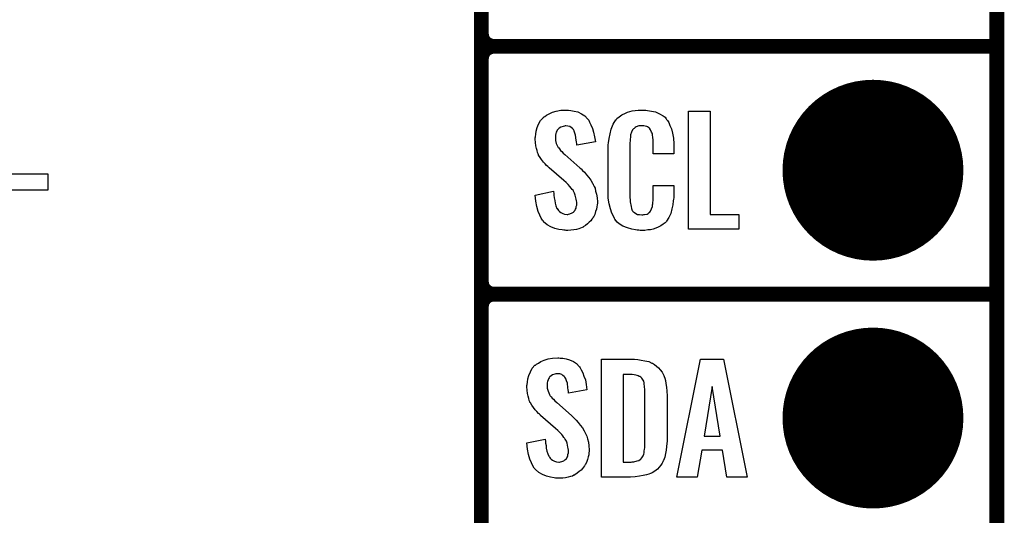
# Model space of a CAD drawing. Extents: x -0.07 to 0.95, y -0.15 to 2.1.
# Tile 5 of 23: x 0.56 to 0.95, y 0.16 to 0.36. Entities that reach past the tile are written whole.
import ezdxf

# ---------------------------------------------------------------- set-up
doc = ezdxf.new("R2010")
doc.units = 0
doc.layers.get('0').update_dxf_attribs({"linetype": 'CONTINUOUS'})
for name, color, linetype in [('gko', 6, 'CONTINUOUS'), ('gto', 2, 'CONTINUOUS'), ('gts', 1, 'CONTINUOUS')]:
    doc.layers.add(name, color=color, linetype=linetype)

# ---------------------------------------------------------------- blocks, each defined once
blk = doc.blocks.new('D47')
at = {"const_width": 0.003}
blk.add_lwpolyline([(-0.0015, 0, 1), (0.0015, 0, 1)], format="xyb", close=True, dxfattribs=at)
blk = doc.blocks.new('D59')
at = {"const_width": 0.0365}
blk.add_lwpolyline([(-0.01825, 0, 1), (0.01825, 0, 1)], format="xyb", close=True, dxfattribs=at)

msp = doc.modelspace()

# ---------------------------------------------------------------- linework, layer by layer
at = {"layer": 'gko', "color": 6, "const_width": 0.006}
msp.add_lwpolyline([(0.95, -0.05), (0.95, 2.01)], dxfattribs=at)
at = {"layer": 'gto', "color": 2, "const_width": 0.006}
for points in [[(0.742, -0.022), (0.742, 0.722)], [(0.742, 0.355), (0.742, 0.445)], [(0.742, 0.355), (0.742, 0.355)], [(0.742, 0.355), (0.742, 0.355)], [(0.747, 0.35), (0.747, 0.35)], [(0.747, 0.35), (0.747, 0.35)], [(0.747, 0.35), (0.747, 0.35)], [(0.747, 0.35), (0.747, 0.35)], [(0.747, 0.35), (0.95, 0.35)], [(0.747, 0.35), (0.95, 0.35)], [(0.742, 0.255), (0.742, 0.345)], [(0.742, 0.255), (0.742, 0.255)], [(0.742, 0.255), (0.742, 0.255)], [(0.747, 0.25), (0.747, 0.25)], [(0.747, 0.25), (0.747, 0.25)], [(0.747, 0.25), (0.747, 0.25)], [(0.747, 0.25), (0.747, 0.25)], [(0.747, 0.25), (0.95, 0.25)], [(0.747, 0.25), (0.95, 0.25)], [(0.742, 0.155), (0.742, 0.245)]]:
    msp.add_lwpolyline(points, dxfattribs=at)
for points in [[(0.742, 0.355, 0.414214), (0.747, 0.35)], [(0.747, 0.35, 0.414214), (0.742, 0.345)], [(0.747, 0.35, 0.414214), (0.742, 0.345)], [(0.742, 0.255, 0.414214), (0.747, 0.25)], [(0.747, 0.25, 0.414214), (0.742, 0.245)], [(0.747, 0.25, 0.414214), (0.742, 0.245)]]:
    msp.add_lwpolyline(points, format="xyb", dxfattribs=at)
at = {"layer": 'gto', "color": 2}
for points in [[(0.5477, 0.2985), (0.567, 0.2985), (0.567, 0.292), (0.5399, 0.292), (0.5399, 0.3301), (0.5477, 0.3301), (0.5477, 0.2985)], [(0.7771, 0.3242), (0.7781, 0.3241), (0.7795, 0.3239), (0.7809, 0.3235), (0.7824, 0.3228), (0.7837, 0.322), (0.7848, 0.3208), (0.7849, 0.3206), (0.7853, 0.3202), (0.7856, 0.3194), (0.7862, 0.3183), (0.7868, 0.3169), (0.7873, 0.3154), (0.7877, 0.3135), (0.788, 0.3114), (0.7805, 0.3101), (0.7805, 0.3103), (0.7805, 0.3107), (0.7804, 0.3114), (0.7803, 0.3122), (0.78, 0.3141), (0.7797, 0.315), (0.7794, 0.3158), (0.7794, 0.3159), (0.7793, 0.3161), (0.7791, 0.3165), (0.7787, 0.3168), (0.7782, 0.3172), (0.7777, 0.3176), (0.7769, 0.3178), (0.7761, 0.3179), (0.7758, 0.3179), (0.7755, 0.3178), (0.775, 0.3177), (0.774, 0.3174), (0.7734, 0.317), (0.773, 0.3166), (0.773, 0.3166), (0.7728, 0.3165), (0.7726, 0.3162), (0.7724, 0.3158), (0.7722, 0.3154), (0.772, 0.3148), (0.7719, 0.3142), (0.7719, 0.3134), (0.7719, 0.3133), (0.7719, 0.313), (0.7719, 0.3126), (0.7719, 0.312), (0.7722, 0.3108), (0.7728, 0.3095), (0.7729, 0.3094), (0.773, 0.3092), (0.7732, 0.309), (0.7735, 0.3086), (0.7739, 0.308), (0.7744, 0.3076), (0.775, 0.3069), (0.7757, 0.3063), (0.7817, 0.301), (0.7818, 0.3009), (0.7822, 0.3005), (0.7828, 0.2999), (0.7836, 0.2992), (0.7844, 0.2982), (0.7853, 0.2971), (0.7861, 0.296), (0.7868, 0.2948), (0.7869, 0.2946), (0.7871, 0.2943), (0.7875, 0.2935), (0.7879, 0.2927), (0.7881, 0.2916), (0.7885, 0.2903), (0.7887, 0.2888), (0.7888, 0.2872), (0.7888, 0.287), (0.7888, 0.2867), (0.7887, 0.286), (0.7886, 0.2852), (0.7884, 0.2843), (0.7881, 0.2833), (0.7878, 0.2821), (0.7872, 0.2811), (0.7871, 0.281), (0.7869, 0.2807), (0.7866, 0.2802), (0.7861, 0.2796), (0.7855, 0.279), (0.7848, 0.2784), (0.784, 0.2777), (0.783, 0.2771), (0.783, 0.277), (0.7826, 0.2769), (0.782, 0.2766), (0.7813, 0.2764), (0.7804, 0.2761), (0.7793, 0.2759), (0.7781, 0.2758), (0.7769, 0.2757), (0.7762, 0.2757), (0.7758, 0.2758), (0.7753, 0.2758), (0.7746, 0.2759), (0.7732, 0.2761), (0.7717, 0.2765), (0.77, 0.2772), (0.7685, 0.278), (0.7671, 0.2792), (0.767, 0.2794), (0.7667, 0.2798), (0.7661, 0.2807), (0.7656, 0.2819), (0.7649, 0.2834), (0.7644, 0.2853), (0.7639, 0.2875), (0.7637, 0.29), (0.7711, 0.2915), (0.7711, 0.2914), (0.7711, 0.2913), (0.7712, 0.2907), (0.7712, 0.2899), (0.7714, 0.2889), (0.7716, 0.2878), (0.7718, 0.2867), (0.7721, 0.2856), (0.7725, 0.2846), (0.7726, 0.2845), (0.7728, 0.2842), (0.7731, 0.2838), (0.7735, 0.2834), (0.7741, 0.283), (0.7748, 0.2826), (0.7756, 0.2823), (0.7766, 0.2822), (0.7769, 0.2822), (0.7772, 0.2823), (0.7777, 0.2824), (0.7786, 0.2828), (0.7791, 0.2831), (0.7794, 0.2834), (0.7795, 0.2835), (0.7796, 0.2836), (0.7798, 0.2839), (0.78, 0.2843), (0.7802, 0.2847), (0.7803, 0.2853), (0.7805, 0.2859), (0.7805, 0.2867), (0.7805, 0.2868), (0.7805, 0.2871), (0.7804, 0.2877), (0.7803, 0.2883), (0.7799, 0.2899), (0.7796, 0.2907), (0.7792, 0.2915), (0.7791, 0.2916), (0.779, 0.2919), (0.7786, 0.2922), (0.7782, 0.2928), (0.7777, 0.2934), (0.777, 0.2942), (0.7762, 0.295), (0.7753, 0.2958), (0.7693, 0.301), (0.7692, 0.3011), (0.7688, 0.3015), (0.7683, 0.3019), (0.7677, 0.3026), (0.767, 0.3033), (0.7663, 0.3043), (0.7657, 0.3052), (0.7651, 0.3061), (0.765, 0.3062), (0.7649, 0.3066), (0.7646, 0.3071), (0.7645, 0.3079), (0.7642, 0.3088), (0.7639, 0.3099), (0.7638, 0.3112), (0.7637, 0.3126), (0.7637, 0.3127), (0.7637, 0.3129), (0.7637, 0.3131), (0.7638, 0.3135), (0.7639, 0.3145), (0.7641, 0.3158), (0.7645, 0.3172), (0.7651, 0.3186), (0.7658, 0.3201), (0.767, 0.3213), (0.7671, 0.3214), (0.7676, 0.3217), (0.7683, 0.3222), (0.7694, 0.3228), (0.7707, 0.3234), (0.7722, 0.3239), (0.7741, 0.3242), (0.7761, 0.3243), (0.7767, 0.3243), (0.7771, 0.3242)], [(0.8078, 0.3242), (0.8084, 0.3242), (0.809, 0.3241), (0.8106, 0.3239), (0.8122, 0.3235), (0.8139, 0.3228), (0.8153, 0.3219), (0.8161, 0.3214), (0.8166, 0.3207), (0.8167, 0.3205), (0.8171, 0.3201), (0.8176, 0.3192), (0.8181, 0.3181), (0.8187, 0.3167), (0.8191, 0.315), (0.8195, 0.3129), (0.8196, 0.3106), (0.8196, 0.3066), (0.8113, 0.3066), (0.8113, 0.3107), (0.8113, 0.3108), (0.8113, 0.3111), (0.8113, 0.3116), (0.8113, 0.3121), (0.8112, 0.3134), (0.8111, 0.3141), (0.811, 0.3146), (0.811, 0.3147), (0.8109, 0.3149), (0.8107, 0.3154), (0.8103, 0.3163), (0.8098, 0.317), (0.8096, 0.3172), (0.8094, 0.3173), (0.809, 0.3175), (0.8087, 0.3177), (0.8081, 0.3178), (0.8075, 0.3179), (0.8064, 0.3179), (0.806, 0.3179), (0.8055, 0.3179), (0.8045, 0.3175), (0.804, 0.3173), (0.8036, 0.3169), (0.8034, 0.3167), (0.803, 0.3163), (0.8026, 0.3154), (0.8022, 0.3143), (0.8022, 0.3142), (0.8022, 0.3141), (0.8021, 0.3137), (0.8021, 0.3132), (0.802, 0.3127), (0.802, 0.3119), (0.8019, 0.3111), (0.8019, 0.3102), (0.8019, 0.2895), (0.8019, 0.2894), (0.8019, 0.2889), (0.802, 0.2882), (0.802, 0.2873), (0.8024, 0.2854), (0.8026, 0.2845), (0.8029, 0.2837), (0.803, 0.2836), (0.8031, 0.2834), (0.8034, 0.2832), (0.8038, 0.2829), (0.8043, 0.2825), (0.805, 0.2822), (0.8058, 0.2821), (0.8067, 0.282), (0.8071, 0.282), (0.8075, 0.2821), (0.8078, 0.2821), (0.8089, 0.2823), (0.8093, 0.2826), (0.8097, 0.2829), (0.8098, 0.2829), (0.8099, 0.2831), (0.8102, 0.2835), (0.8107, 0.2844), (0.811, 0.2854), (0.811, 0.2855), (0.8111, 0.2857), (0.8111, 0.286), (0.8112, 0.2865), (0.8112, 0.287), (0.8113, 0.2878), (0.8113, 0.2886), (0.8113, 0.2895), (0.8113, 0.2938), (0.8196, 0.2938), (0.8196, 0.29), (0.8196, 0.2899), (0.8196, 0.2897), (0.8196, 0.2894), (0.8196, 0.2889), (0.8195, 0.2883), (0.8194, 0.2876), (0.8192, 0.2861), (0.8188, 0.2844), (0.8184, 0.2826), (0.8176, 0.2809), (0.8167, 0.2794), (0.8166, 0.2792), (0.8162, 0.2788), (0.8154, 0.2782), (0.8144, 0.2775), (0.813, 0.2769), (0.8113, 0.2762), (0.8103, 0.276), (0.8092, 0.2759), (0.808, 0.2757), (0.806, 0.2757), (0.8055, 0.2758), (0.8049, 0.2758), (0.8042, 0.2759), (0.8027, 0.2762), (0.8009, 0.2767), (0.7991, 0.2774), (0.7976, 0.2784), (0.7968, 0.279), (0.7962, 0.2797), (0.7962, 0.2798), (0.7961, 0.2799), (0.7959, 0.2802), (0.7957, 0.2805), (0.7953, 0.2814), (0.7947, 0.2827), (0.7941, 0.2844), (0.7936, 0.2864), (0.7932, 0.2887), (0.7931, 0.2914), (0.7931, 0.3083), (0.7931, 0.3084), (0.7931, 0.3087), (0.7931, 0.3091), (0.7932, 0.3096), (0.7932, 0.3103), (0.7933, 0.311), (0.7935, 0.3128), (0.7939, 0.3147), (0.7944, 0.3166), (0.7952, 0.3186), (0.7962, 0.3203), (0.7962, 0.3203), (0.7964, 0.3204), (0.7967, 0.3209), (0.7976, 0.3216), (0.7987, 0.3223), (0.8001, 0.323), (0.801, 0.3234), (0.8019, 0.3237), (0.8029, 0.324), (0.8041, 0.3241), (0.8053, 0.3243), (0.8074, 0.3243), (0.8078, 0.3242)], [(0.8343, 0.2821), (0.8459, 0.2821), (0.8459, 0.2762), (0.8256, 0.2762), (0.8256, 0.3238), (0.8343, 0.3238), (0.8343, 0.2821)], [(0.7738, 0.2242), (0.7748, 0.2241), (0.7762, 0.2239), (0.7776, 0.2235), (0.7791, 0.2228), (0.7804, 0.222), (0.7815, 0.2208), (0.7816, 0.2206), (0.7819, 0.2202), (0.7823, 0.2194), (0.7829, 0.2183), (0.7834, 0.2169), (0.784, 0.2154), (0.7843, 0.2135), (0.7846, 0.2114), (0.7771, 0.2101), (0.7771, 0.2103), (0.7771, 0.2107), (0.777, 0.2114), (0.7769, 0.2122), (0.7767, 0.2141), (0.7764, 0.215), (0.7761, 0.2158), (0.7761, 0.2159), (0.7759, 0.2161), (0.7757, 0.2165), (0.7754, 0.2168), (0.7749, 0.2172), (0.7744, 0.2176), (0.7736, 0.2178), (0.7728, 0.2179), (0.7725, 0.2179), (0.7721, 0.2178), (0.7717, 0.2177), (0.7707, 0.2174), (0.7701, 0.217), (0.7696, 0.2166), (0.7696, 0.2166), (0.7695, 0.2165), (0.7693, 0.2162), (0.7691, 0.2158), (0.7689, 0.2154), (0.7687, 0.2148), (0.7686, 0.2142), (0.7685, 0.2134), (0.7685, 0.2133), (0.7685, 0.213), (0.7686, 0.2126), (0.7686, 0.212), (0.7689, 0.2108), (0.7695, 0.2095), (0.7695, 0.2094), (0.7696, 0.2092), (0.7698, 0.209), (0.7702, 0.2086), (0.7706, 0.208), (0.7711, 0.2076), (0.7717, 0.2069), (0.7724, 0.2063), (0.7783, 0.201), (0.7785, 0.2009), (0.7789, 0.2005), (0.7794, 0.1999), (0.7803, 0.1992), (0.7811, 0.1982), (0.7819, 0.1971), (0.7828, 0.196), (0.7835, 0.1948), (0.7836, 0.1946), (0.7838, 0.1943), (0.7842, 0.1935), (0.7845, 0.1927), (0.7848, 0.1916), (0.7852, 0.1903), (0.7854, 0.1888), (0.7855, 0.1872), (0.7855, 0.187), (0.7855, 0.1867), (0.7854, 0.186), (0.7853, 0.1852), (0.7851, 0.1843), (0.7848, 0.1833), (0.7844, 0.1821), (0.7839, 0.1811), (0.7838, 0.181), (0.7836, 0.1807), (0.7832, 0.1802), (0.7828, 0.1796), (0.7822, 0.179), (0.7815, 0.1784), (0.7806, 0.1777), (0.7797, 0.1771), (0.7796, 0.177), (0.7793, 0.1769), (0.7787, 0.1766), (0.778, 0.1764), (0.777, 0.1761), (0.776, 0.1759), (0.7748, 0.1758), (0.7735, 0.1757), (0.7729, 0.1757), (0.7725, 0.1758), (0.7719, 0.1758), (0.7713, 0.1759), (0.7699, 0.1761), (0.7683, 0.1765), (0.7667, 0.1772), (0.7652, 0.178), (0.7638, 0.1792), (0.7637, 0.1794), (0.7633, 0.1798), (0.7628, 0.1807), (0.7622, 0.1819), (0.7616, 0.1834), (0.761, 0.1853), (0.7606, 0.1875), (0.7604, 0.19), (0.7678, 0.1915), (0.7678, 0.1914), (0.7678, 0.1913), (0.7679, 0.1907), (0.7679, 0.1899), (0.7681, 0.1889), (0.7682, 0.1878), (0.7684, 0.1867), (0.7688, 0.1856), (0.7692, 0.1846), (0.7693, 0.1845), (0.7695, 0.1842), (0.7697, 0.1838), (0.7702, 0.1834), (0.7707, 0.183), (0.7715, 0.1826), (0.7723, 0.1823), (0.7732, 0.1822), (0.7735, 0.1822), (0.7739, 0.1823), (0.7744, 0.1824), (0.7753, 0.1828), (0.7757, 0.1831), (0.7761, 0.1834), (0.7762, 0.1835), (0.7763, 0.1836), (0.7765, 0.1839), (0.7767, 0.1843), (0.7769, 0.1847), (0.7769, 0.1853), (0.7771, 0.1859), (0.7771, 0.1867), (0.7771, 0.1868), (0.7771, 0.1871), (0.777, 0.1877), (0.7769, 0.1883), (0.7766, 0.1899), (0.7763, 0.1907), (0.7758, 0.1915), (0.7757, 0.1916), (0.7756, 0.1919), (0.7753, 0.1922), (0.7749, 0.1928), (0.7744, 0.1934), (0.7737, 0.1942), (0.7729, 0.195), (0.7719, 0.1958), (0.7659, 0.201), (0.7658, 0.2011), (0.7655, 0.2015), (0.765, 0.2019), (0.7644, 0.2026), (0.7637, 0.2033), (0.763, 0.2043), (0.7623, 0.2052), (0.7618, 0.2061), (0.7617, 0.2062), (0.7616, 0.2066), (0.7613, 0.2071), (0.7611, 0.2079), (0.7609, 0.2088), (0.7606, 0.2099), (0.7605, 0.2112), (0.7604, 0.2126), (0.7604, 0.2127), (0.7604, 0.2129), (0.7604, 0.2131), (0.7605, 0.2135), (0.7606, 0.2145), (0.7608, 0.2158), (0.7612, 0.2172), (0.7618, 0.2186), (0.7625, 0.2201), (0.7636, 0.2213), (0.7638, 0.2214), (0.7643, 0.2217), (0.765, 0.2222), (0.766, 0.2228), (0.7673, 0.2234), (0.7689, 0.2239), (0.7707, 0.2242), (0.7728, 0.2243), (0.7733, 0.2243), (0.7738, 0.2242)], [(0.8038, 0.2237), (0.8051, 0.2236), (0.8065, 0.2234), (0.808, 0.2231), (0.8095, 0.2228), (0.8108, 0.2222), (0.811, 0.2221), (0.8114, 0.2219), (0.8119, 0.2216), (0.8126, 0.221), (0.8134, 0.2203), (0.8142, 0.2195), (0.815, 0.2185), (0.8155, 0.2174), (0.8156, 0.2172), (0.8157, 0.2168), (0.816, 0.2161), (0.8163, 0.2152), (0.8164, 0.214), (0.8167, 0.2125), (0.8168, 0.2108), (0.8169, 0.209), (0.8169, 0.1917), (0.8169, 0.1916), (0.8169, 0.1914), (0.8169, 0.1911), (0.8169, 0.1907), (0.8168, 0.1897), (0.8167, 0.1885), (0.8165, 0.1871), (0.8163, 0.1857), (0.816, 0.1842), (0.8155, 0.1829), (0.8154, 0.1827), (0.8152, 0.1823), (0.8149, 0.1818), (0.8144, 0.181), (0.8138, 0.1802), (0.813, 0.1794), (0.812, 0.1786), (0.8109, 0.1779), (0.8107, 0.1778), (0.8103, 0.1776), (0.8096, 0.1773), (0.8086, 0.1771), (0.8073, 0.1768), (0.8058, 0.1765), (0.804, 0.1763), (0.8021, 0.1762), (0.7905, 0.1762), (0.7905, 0.2238), (0.8028, 0.2238), (0.8038, 0.2237)], [(0.8492, 0.1762), (0.8411, 0.1762), (0.8393, 0.1871), (0.831, 0.1871), (0.829, 0.1762), (0.8209, 0.1762), (0.8304, 0.2238), (0.8397, 0.2238), (0.8492, 0.1762)], [(0.8028, 0.2176), (0.7992, 0.2176), (0.7992, 0.1822), (0.8024, 0.1822), (0.8029, 0.1823), (0.8035, 0.1823), (0.8049, 0.1827), (0.8055, 0.1829), (0.8061, 0.1833), (0.8062, 0.1833), (0.8063, 0.1834), (0.8067, 0.184), (0.8073, 0.1848), (0.8075, 0.1854), (0.8077, 0.186), (0.8077, 0.1861), (0.8077, 0.1864), (0.8077, 0.1868), (0.8078, 0.1873), (0.8079, 0.1881), (0.8079, 0.189), (0.808, 0.1901), (0.808, 0.1913), (0.808, 0.2095), (0.808, 0.2097), (0.808, 0.2101), (0.808, 0.2106), (0.808, 0.2113), (0.8078, 0.2129), (0.8077, 0.2137), (0.8077, 0.2143), (0.8077, 0.2144), (0.8076, 0.2146), (0.8075, 0.2149), (0.8073, 0.2153), (0.8067, 0.2161), (0.8064, 0.2165), (0.8059, 0.2167), (0.8058, 0.2167), (0.8056, 0.2168), (0.8053, 0.217), (0.8049, 0.2172), (0.8043, 0.2173), (0.8037, 0.2175), (0.8028, 0.2176)], [(0.8351, 0.2127), (0.8319, 0.1927), (0.8384, 0.1927), (0.8351, 0.2127)]]:
    msp.add_lwpolyline(points, dxfattribs=at)

# ---------------------------------------------------------------- block references
at = {"layer": 'gto'}
for p in [(0.742, 0.355), (0.742, 0.355), (0.742, 0.355), (0.742, 0.355), (0.747, 0.35), (0.747, 0.35), (0.747, 0.35), (0.747, 0.35), (0.747, 0.35), (0.747, 0.35), (0.747, 0.35), (0.747, 0.35), (0.747, 0.35), (0.95, 0.35), (0.95, 0.35), (0.742, 0.345), (0.742, 0.345), (0.742, 0.345), (0.742, 0.255), (0.742, 0.255), (0.742, 0.255), (0.742, 0.255), (0.747, 0.25), (0.747, 0.25), (0.747, 0.25), (0.747, 0.25), (0.747, 0.25), (0.747, 0.25), (0.747, 0.25), (0.747, 0.25), (0.747, 0.25), (0.95, 0.25), (0.95, 0.25), (0.742, 0.245), (0.742, 0.245), (0.742, 0.245)]:
    msp.add_blockref('D47', p, dxfattribs=at)
at = {"layer": 'gts'}
for p in [(0.9, 0.3), (0.9, 0.2)]:
    msp.add_blockref('D59', p, dxfattribs=at)

doc.saveas('drawing.dxf')
